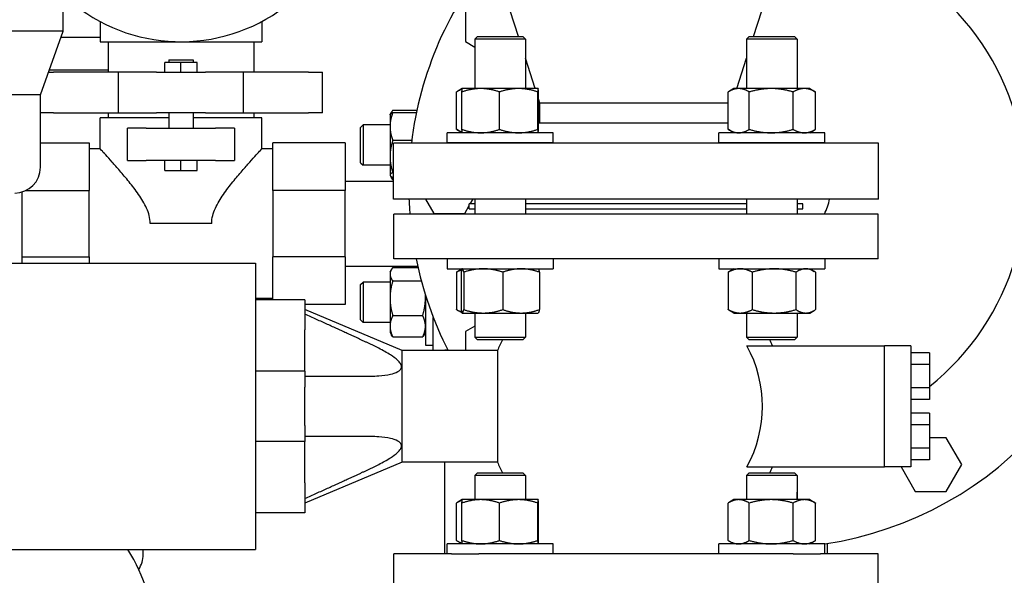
# Model space of a CAD drawing. Header units: inches. Extents: x 24 to 1128, y -69 to 748.
# Tile 252 of 256: x 371 to 383, y 191 to 198. Entities that reach past the tile are written whole.
import ezdxf

# ---------------------------------------------------------------- set-up
doc = ezdxf.new("R2010")
doc.units = ezdxf.units.IN
doc.header["$LTSCALE"] = 32
doc.header["$MEASUREMENT"] = 0
doc.layers.add('Visible (ANSI)', color=7, linetype='Continuous', lineweight=30)

msp = doc.modelspace()

# ---------------------------------------------------------------- linework, layer by layer
at = {"layer": 'Visible (ANSI)'}
for p, q in [((371.32331, 197.78961), (371.32331, 201.80961)), ((376.95263, 197.72245), (376.65563, 198.65056)), ((379.85864, 197.72245), (380.15563, 198.65056)), ((376.29557, 198.04343), (376.29557, 197.66007)), ((371.77863, 197.90867), (371.77863, 197.65767)), ((373.77863, 197.90867), (373.77863, 197.65767)), ((371.32331, 197.78961), (365.98331, 197.78961)), ((371.04081, 196.99961), (371.32331, 197.78961)), ((371.77863, 197.70867), (371.29436, 197.70867)), ((371.77863, 197.65767), (373.77863, 197.65767)), ((371.87863, 197.65767), (371.87863, 197.27997)), ((373.67863, 197.65767), (373.67863, 197.27997)), ((376.29557, 197.66007), (376.41375, 197.59183)), ((376.44505, 197.72245), (376.41375, 197.69115)), ((377.03875, 197.69115), (376.41375, 197.69115)), ((376.41375, 197.69115), (376.41375, 197.07925)), ((376.44505, 197.72245), (377.00745, 197.72245)), ((377.00745, 197.72245), (377.03875, 197.69115)), ((377.03875, 197.69115), (377.03875, 197.07925)), ((379.80381, 197.72245), (379.77251, 197.69115)), ((380.39751, 197.69115), (379.77251, 197.69115)), ((379.77251, 197.69115), (379.77251, 197.07925)), ((379.80381, 197.72245), (380.36621, 197.72245)), ((380.36621, 197.72245), (380.39751, 197.69115)), ((380.39751, 197.69115), (380.39751, 197.07925)), ((372.77863, 197.39997), (372.57863, 197.39997)), ((372.57863, 197.27997), (372.57863, 197.39997)), ((372.62863, 197.43597), (372.92863, 197.43597)), ((372.62863, 197.43597), (372.62863, 197.39997)), ((372.97863, 197.39997), (372.77863, 197.39997)), ((372.77863, 197.27997), (372.77863, 197.39997)), ((372.92863, 197.43597), (372.92863, 197.39997)), ((372.97863, 197.27997), (372.97863, 197.39997)), ((377.15845, 197.07925), (377.03875, 197.4533)), ((379.65281, 197.07925), (379.77251, 197.4533)), ((371.14106, 197.27997), (371.20183, 197.27997)), ((371.87863, 197.30867), (371.15132, 197.30867)), ((372.00592, 197.27997), (371.20183, 197.27997)), ((372.47657, 197.27997), (372.00592, 197.27997)), ((372.00592, 196.77997), (372.00592, 197.27997)), ((372.47657, 197.27997), (373.08069, 197.27997)), ((373.55135, 197.27997), (373.08069, 197.27997)), ((374.35544, 197.27997), (373.55135, 197.27997)), ((373.55135, 196.77997), (373.55135, 197.27997)), ((374.35544, 197.27997), (374.52863, 197.27997)), ((374.52863, 196.77997), (374.52863, 197.27997)), ((371.04081, 196.99961), (366.26581, 196.99961)), ((371.04081, 196.10561), (371.04081, 196.99961)), ((376.18507, 196.57412), (376.18507, 197.03738)), ((376.25744, 197.07921), (376.19015, 197.04036)), ((376.25299, 196.57412), (376.25299, 197.03738)), ((376.2575, 197.07925), (376.25744, 197.07921)), ((376.48504, 197.07925), (376.2575, 197.07925)), ((376.95372, 197.07925), (376.48504, 197.07925)), ((376.71709, 196.57412), (376.71709, 197.03738)), ((377.19494, 197.07925), (376.95372, 197.07925)), ((377.19035, 196.57412), (377.19035, 197.03738)), ((377.195, 197.07925), (377.19494, 197.07925)), ((377.195, 197.07925), (377.19507, 197.07921)), ((377.19952, 196.57412), (377.19952, 197.03738)), ((379.54382, 196.57412), (379.54382, 197.03738)), ((379.61626, 197.07925), (379.54891, 197.04036)), ((379.67515, 197.07925), (379.61626, 197.07925)), ((380.07707, 197.07925), (379.67515, 197.07925)), ((379.80648, 196.57412), (379.80648, 197.03738)), ((380.48693, 197.07925), (380.07707, 197.07925)), ((380.34766, 196.57412), (380.34766, 197.03738)), ((380.55376, 197.07925), (380.48693, 197.07925)), ((380.55376, 197.07925), (380.62111, 197.04036)), ((380.6262, 196.57412), (380.6262, 197.03738)), ((377.21563, 196.90056), (377.19952, 196.95091)), ((379.54382, 196.90056), (377.21563, 196.90056)), ((377.21563, 196.65306), (377.21563, 196.90056)), ((371.20183, 196.77997), (371.04081, 196.77997)), ((371.20183, 196.77997), (372.00592, 196.77997)), ((371.87863, 196.77997), (371.87863, 196.71867)), ((372.00592, 196.77997), (372.47657, 196.77997)), ((373.08069, 196.77997), (372.47657, 196.77997)), ((372.62863, 196.77997), (372.62863, 196.58767)), ((372.92863, 196.77997), (372.92863, 196.58767)), ((373.08069, 196.77997), (373.55135, 196.77997)), ((373.55135, 196.77997), (374.35544, 196.77997)), ((373.67863, 196.77997), (373.67863, 196.71867)), ((374.52863, 196.77997), (374.35544, 196.77997)), ((375.36363, 196.75594), (375.36564, 196.75942)), ((375.36363, 196.75594), (375.36363, 196.61068)), ((375.36564, 196.75942), (375.381, 196.78602)), ((375.39713, 196.80997), (375.69626, 196.80997)), ((375.39713, 196.7818), (375.69027, 196.7818)), ((372.62863, 196.71867), (371.77863, 196.71867)), ((371.77863, 196.33367), (371.77863, 196.71867)), ((373.77863, 196.71867), (372.92863, 196.71867)), ((373.77863, 196.33367), (373.77863, 196.71867)), ((374.99863, 196.59964), (375.02993, 196.63094)), ((375.02993, 196.63094), (375.02993, 196.13094)), ((375.36363, 196.63094), (375.02993, 196.63094)), ((379.54382, 196.65306), (377.19952, 196.65306)), ((372.34967, 196.58767), (372.11605, 196.58767)), ((372.11605, 196.18767), (372.11605, 196.58767)), ((372.34967, 196.58767), (372.77863, 196.58767)), ((372.77863, 196.58767), (373.2076, 196.58767)), ((373.44121, 196.58767), (373.2076, 196.58767)), ((373.44121, 196.58767), (373.44121, 196.18767)), ((374.99863, 196.16224), (374.99863, 196.59964)), ((375.36363, 196.61068), (375.36363, 196.23913)), ((377.3825, 196.53225), (376.07, 196.53225)), ((376.07, 196.41025), (376.07, 196.53225)), ((376.25744, 196.53229), (376.19015, 196.57113)), ((376.2575, 196.53225), (376.25744, 196.53229)), ((377.195, 196.53225), (377.19507, 196.53229)), ((377.3825, 196.41025), (377.3825, 196.53225)), ((380.74126, 196.53225), (379.42876, 196.53225)), ((379.42876, 196.41025), (379.42876, 196.53225)), ((379.61626, 196.53225), (379.54891, 196.57113)), ((380.55376, 196.53225), (380.62111, 196.57113)), ((380.74126, 196.41025), (380.74126, 196.53225)), ((371.04081, 196.40867), (371.64183, 196.40867)), ((371.64183, 196.40867), (371.64183, 195.81796)), ((373.91543, 195.81796), (373.91543, 196.40867)), ((374.80863, 196.40867), (373.91543, 196.40867)), ((374.80863, 196.40867), (374.80863, 195.81796)), ((375.39713, 196.43956), (375.63247, 196.43956)), ((381.40563, 196.40306), (375.40563, 196.40306)), ((375.40563, 195.71306), (375.40563, 196.40306)), ((376.07, 196.41025), (377.3825, 196.41025)), ((376.41375, 196.41025), (376.41375, 196.40306)), ((377.03875, 196.41025), (377.03875, 196.40306)), ((379.42876, 196.41025), (380.74126, 196.41025)), ((379.77251, 196.41025), (379.77251, 196.40306)), ((380.39751, 196.41025), (380.39751, 196.40306)), ((381.40563, 195.71306), (381.40563, 196.40306)), ((371.77863, 196.33367), (371.64183, 196.33367)), ((373.91543, 196.33367), (373.77863, 196.33367)), ((372.11605, 196.18767), (372.34967, 196.18767)), ((372.77863, 196.18767), (372.34967, 196.18767)), ((372.57863, 196.06767), (372.57863, 196.18767)), ((372.77863, 196.06767), (372.77863, 196.18767)), ((373.2076, 196.18767), (372.77863, 196.18767)), ((372.97863, 196.06767), (372.97863, 196.18767)), ((373.2076, 196.18767), (373.44121, 196.18767)), ((374.99863, 196.16224), (375.02993, 196.13094)), ((375.36363, 196.23913), (375.36363, 196.00939)), ((372.57863, 196.06767), (372.77863, 196.06767)), ((372.77863, 196.06767), (372.97863, 196.06767)), ((375.36363, 196.13094), (375.02993, 196.13094)), ((375.39713, 196.0387), (375.40563, 196.0387)), ((374.80863, 195.93367), (375.40563, 195.93367)), ((375.36363, 196.00939), (375.36363, 196.00594)), ((375.36363, 196.00594), (375.36564, 196.00246)), ((375.36564, 196.00246), (375.381, 195.97586)), ((375.39713, 195.98009), (375.40563, 195.98009)), ((375.39713, 195.95191), (375.40563, 195.95191)), ((370.81674, 194.92126), (370.81674, 195.8018)), ((370.85837, 195.81796), (371.64183, 195.81796)), ((371.64183, 194.99938), (371.64183, 195.81796)), ((374.80863, 195.81796), (373.91543, 195.81796)), ((373.91543, 195.81796), (373.91543, 194.99938)), ((374.80863, 194.99938), (374.80863, 195.81796)), ((381.40563, 195.71306), (375.40563, 195.71306)), ((375.80113, 195.71306), (375.90406, 195.53479)), ((376.3557, 195.65306), (376.39034, 195.71306)), ((376.41375, 195.71306), (376.41375, 195.52757)), ((377.03875, 195.71306), (377.03875, 195.52757)), ((379.77251, 195.71306), (379.77251, 195.52757)), ((380.39751, 195.71306), (380.39751, 195.52757)), ((375.90406, 195.53479), (376.28742, 195.53479)), ((376.28742, 195.53479), (376.34313, 195.63129)), ((376.41375, 195.65306), (376.34313, 195.65306)), ((376.34313, 195.59056), (376.34313, 195.65306)), ((376.34313, 195.59056), (376.41375, 195.59056)), ((379.77251, 195.65306), (377.03875, 195.65306)), ((377.03875, 195.59056), (379.77251, 195.59056)), ((380.46813, 195.65306), (380.39751, 195.65306)), ((380.39751, 195.59056), (380.46813, 195.59056)), ((380.46813, 195.59056), (380.46813, 195.65306)), ((381.4017, 195.52757), (375.40957, 195.52757)), ((375.40957, 194.97245), (375.40957, 195.52757)), ((381.4017, 194.97245), (381.4017, 195.52757)), ((373.1586, 195.40867), (372.39867, 195.40867)), ((370.81674, 194.99938), (371.64183, 194.99938)), ((371.64183, 194.99938), (371.64183, 194.92126)), ((374.80863, 194.99938), (373.91543, 194.99938)), ((373.91543, 194.46851), (373.91543, 194.99938)), ((374.80863, 194.99938), (374.80863, 194.40867)), ((376.12555, 194.97245), (375.40957, 194.97245)), ((376.07, 194.97245), (376.07, 194.85045)), ((376.46203, 194.97245), (376.12555, 194.97245)), ((380.34924, 194.97245), (376.46203, 194.97245)), ((377.3825, 194.97245), (377.3825, 194.85045)), ((379.42876, 194.97245), (379.42876, 194.85045)), ((380.68572, 194.97245), (380.34924, 194.97245)), ((381.4017, 194.97245), (380.68572, 194.97245)), ((380.74126, 194.97245), (380.74126, 194.85045)), ((370.55131, 194.92126), (373.70091, 194.92126)), ((373.70091, 194.92126), (373.70091, 191.37796)), ((374.80863, 194.88367), (375.7051, 194.88367)), ((375.36363, 194.8114), (375.381, 194.84148)), ((375.36363, 194.8114), (375.36363, 194.78355)), ((375.39713, 194.86542), (375.70925, 194.86542)), ((376.07, 194.85045), (377.3825, 194.85045)), ((376.18597, 194.80858), (376.18597, 194.34532)), ((376.25666, 194.84996), (376.20221, 194.81853)), ((376.2421, 194.80858), (376.2421, 194.34532)), ((376.2575, 194.85045), (376.25666, 194.84996)), ((376.27461, 194.80858), (376.27461, 194.34532)), ((376.75876, 194.80858), (376.75876, 194.34532)), ((377.195, 194.85045), (377.19585, 194.84996)), ((377.21041, 194.80858), (377.21041, 194.34532)), ((379.42876, 194.85045), (380.74126, 194.85045)), ((379.54472, 194.80858), (379.54472, 194.34532)), ((379.61626, 194.85045), (379.56097, 194.81853)), ((379.84302, 194.80858), (379.84302, 194.34532)), ((380.38331, 194.80858), (380.38331, 194.34532)), ((380.55376, 194.85045), (380.60905, 194.81853)), ((380.6253, 194.80858), (380.6253, 194.34532)), ((374.99863, 194.6551), (375.02993, 194.6864)), ((375.02993, 194.6864), (375.02993, 194.1864)), ((375.36363, 194.6864), (375.02993, 194.6864)), ((375.36363, 194.78355), (375.36363, 194.48716)), ((375.39713, 194.70167), (375.75017, 194.70167)), ((374.99863, 194.2177), (374.99863, 194.6551)), ((373.91543, 194.48367), (373.70091, 194.48367)), ((374.31114, 194.46851), (373.70091, 194.46851)), ((374.31114, 194.46851), (374.31114, 194.0945)), ((375.36363, 194.48716), (375.36363, 194.14001)), ((375.80163, 194.52551), (375.80163, 193.90515)), ((374.80863, 194.40867), (374.31114, 194.40867)), ((375.51193, 193.83859), (374.31114, 194.34843)), ((376.25666, 194.30394), (376.20221, 194.33537)), ((379.61626, 194.30345), (379.56097, 194.33537)), ((380.55376, 194.30345), (380.60905, 194.33537)), ((374.99863, 194.2177), (375.02993, 194.1864)), ((375.39713, 194.27265), (375.76814, 194.27265)), ((375.89863, 193.83859), (375.89863, 194.24913)), ((376.2575, 194.30345), (376.25666, 194.30394)), ((376.2575, 194.30345), (376.25835, 194.30345)), ((376.25835, 194.30345), (376.51668, 194.30345)), ((376.41375, 194.30345), (376.41375, 194.00375)), ((376.51668, 194.30345), (376.98459, 194.30345)), ((376.98459, 194.30345), (377.195, 194.30345)), ((377.03875, 194.30345), (377.03875, 194.00375)), ((377.195, 194.30345), (377.19585, 194.30394)), ((379.61626, 194.30345), (379.69387, 194.30345)), ((379.69387, 194.30345), (380.11317, 194.30345)), ((379.77251, 194.30345), (379.77251, 194.00375)), ((380.11317, 194.30345), (380.50431, 194.30345)), ((380.39751, 194.30345), (380.39751, 194.00375)), ((380.50431, 194.30345), (380.55376, 194.30345)), ((374.31114, 193.77954), (374.31114, 194.0945)), ((375.36363, 194.1864), (375.02993, 194.1864)), ((375.36363, 194.14001), (375.36363, 194.0614)), ((376.41375, 194.14173), (376.29563, 194.07353)), ((376.29563, 194.07353), (376.29563, 193.83859)), ((375.36363, 194.0614), (375.381, 194.03132)), ((375.39713, 194.00737), (375.76814, 194.00737)), ((375.80163, 194.0614), (375.78426, 194.03132)), ((376.41375, 194.00375), (377.03875, 194.00375)), ((376.44505, 193.97245), (376.41375, 194.00375)), ((377.00745, 193.97245), (376.44505, 193.97245)), ((377.00745, 193.97245), (377.03875, 194.00375)), ((379.77251, 194.00375), (380.39751, 194.00375)), ((379.80381, 193.97245), (379.77251, 194.00375)), ((380.36621, 193.97245), (379.80381, 193.97245)), ((380.36621, 193.97245), (380.39751, 194.00375)), ((375.51193, 192.46064), (375.51193, 193.83859)), ((376.69253, 193.83859), (375.51193, 193.83859)), ((375.51193, 192.46064), (375.51193, 193.83859)), ((375.80163, 193.90515), (375.89863, 193.90515)), ((376.04343, 193.83859), (376.04343, 193.84685)), ((376.04343, 193.84685), (376.07809, 193.84685)), ((376.69253, 193.83859), (376.69253, 192.46064)), ((379.77716, 193.89765), (381.4765, 193.89765)), ((381.80327, 193.89765), (381.4765, 193.89765)), ((381.4765, 192.40158), (381.4765, 193.89765)), ((381.80327, 193.89765), (381.80327, 192.40158)), ((374.31114, 193.58269), (374.31114, 193.77954)), ((382.03327, 193.81231), (381.80327, 193.81231)), ((382.03327, 193.81231), (382.03327, 193.66797)), ((382.03327, 193.66797), (381.80327, 193.66797)), ((382.03327, 193.66797), (382.03327, 193.37929)), ((374.31114, 193.58269), (373.70091, 193.58269)), ((374.31114, 193.58269), (374.31114, 193.38583)), ((374.31114, 192.91339), (374.31114, 193.38583)), ((382.03327, 193.37929), (381.80327, 193.37929)), ((382.03327, 193.37929), (382.03327, 193.23495)), ((382.03327, 193.23495), (381.80327, 193.23495)), ((382.03327, 193.06427), (381.80327, 193.06427)), ((382.03327, 193.06427), (382.03327, 192.91994)), ((374.31114, 192.91339), (374.31114, 192.71654)), ((382.03327, 192.91994), (381.80327, 192.91994)), ((382.03327, 192.91994), (382.03327, 192.63126)), ((382.24231, 192.76085), (382.03327, 192.76085)), ((382.43399, 192.42885), (382.24231, 192.76085)), ((374.31114, 192.71654), (373.70091, 192.71654)), ((374.31114, 192.51969), (374.31114, 192.71654)), ((382.03327, 192.63126), (381.80327, 192.63126)), ((382.03327, 192.63126), (382.03327, 192.48692)), ((374.31114, 192.20473), (374.31114, 192.51969)), ((375.51193, 192.46064), (374.31114, 191.9508)), ((376.69253, 192.46064), (375.51193, 192.46064)), ((376.04343, 191.32678), (376.04343, 192.46064)), ((379.77716, 192.40158), (381.4765, 192.40158)), ((381.80327, 192.40158), (381.4765, 192.40158)), ((381.68302, 192.40158), (381.85895, 192.09685)), ((382.03327, 192.48692), (381.80327, 192.48692)), ((382.24231, 192.09685), (382.43399, 192.42885)), ((376.44505, 192.32678), (376.41375, 192.29548)), ((377.03875, 192.29548), (376.41375, 192.29548)), ((376.41375, 192.29548), (376.41375, 191.99578)), ((376.44505, 192.32678), (377.00745, 192.32678)), ((377.00745, 192.32678), (377.03875, 192.29548)), ((377.03875, 192.29548), (377.03875, 191.99578)), ((379.80381, 192.32678), (379.77251, 192.29548)), ((380.39751, 192.29548), (379.77251, 192.29548)), ((379.77251, 192.29548), (379.77251, 191.99578)), ((379.80381, 192.32678), (380.36621, 192.32678)), ((380.36621, 192.32678), (380.39751, 192.29548)), ((380.39751, 192.29548), (380.39751, 191.99578)), ((374.31114, 192.20473), (374.31114, 191.83072)), ((380.39769, 192.08864), (380.39751, 192.08874)), ((380.39769, 191.99578), (380.39769, 192.08864)), ((381.85895, 192.09685), (382.24231, 192.09685)), ((376.18507, 191.49065), (376.18507, 191.95391)), ((376.25744, 191.99574), (376.19015, 191.9569)), ((376.25299, 191.49065), (376.25299, 191.95391)), ((376.2575, 191.99578), (376.25744, 191.99574)), ((376.48504, 191.99578), (376.2575, 191.99578)), ((376.95372, 191.99578), (376.48504, 191.99578)), ((376.71709, 191.49065), (376.71709, 191.95391)), ((377.19494, 191.99578), (376.95372, 191.99578)), ((377.19035, 191.49065), (377.19035, 191.95391)), ((377.195, 191.99578), (377.19494, 191.99578)), ((377.195, 191.99578), (377.19507, 191.99574)), ((377.19952, 191.49065), (377.19952, 191.95391)), ((379.54382, 191.49065), (379.54382, 191.95391)), ((379.61626, 191.99578), (379.54891, 191.9569)), ((379.67515, 191.99578), (379.61626, 191.99578)), ((380.07707, 191.99578), (379.67515, 191.99578)), ((379.80648, 191.49065), (379.80648, 191.95391)), ((380.48693, 191.99578), (380.07707, 191.99578)), ((380.34766, 191.49065), (380.34766, 191.95391)), ((380.55376, 191.99578), (380.48693, 191.99578)), ((380.55376, 191.99578), (380.62111, 191.9569)), ((380.6262, 191.49065), (380.6262, 191.95391)), ((374.31114, 191.83072), (373.70091, 191.83072)), ((377.3825, 191.44878), (376.07, 191.44878)), ((376.07, 191.32678), (376.07, 191.44878)), ((376.25744, 191.44882), (376.19015, 191.48766)), ((376.2575, 191.44878), (376.25744, 191.44882)), ((377.195, 191.44878), (377.19507, 191.44882)), ((377.3825, 191.32678), (377.3825, 191.44878)), ((380.74126, 191.44878), (379.42876, 191.44878)), ((379.42876, 191.32678), (379.42876, 191.44878)), ((379.61626, 191.44878), (379.54891, 191.48766)), ((380.55376, 191.44878), (380.62111, 191.48766)), ((380.74126, 191.32678), (380.74126, 191.44878)), ((380.76783, 191.45235), (380.76783, 191.32678)), ((370.55131, 191.37796), (373.70091, 191.37796)), ((372.31174, 191.31767), (372.31174, 191.37796)), ((376.12555, 191.32678), (375.40957, 191.32678)), ((375.40957, 190.77166), (375.40957, 191.32678)), ((376.12555, 191.32678), (376.46203, 191.32678)), ((380.34924, 191.32678), (376.46203, 191.32678)), ((380.34924, 191.32678), (380.68572, 191.32678)), ((381.4017, 191.32678), (380.68572, 191.32678)), ((381.4017, 190.77166), (381.4017, 191.32678))]:
    msp.add_line(p, q, dxfattribs=at)
for centre, radius, start, end in [((372.77863, 199.78367), 2.125, 226.775516, 100.359541), ((380.06563, 195.86685), 4.47, 278.693422, 80.031067), ((380.06563, 195.86685), 3.159, 308.525823, 88.367421), ((380.06563, 195.86685), 4.47, 139.717295, 173.110378), ((380.06563, 195.86685), 3.159, 157.167578, 157.431259), ((380.06563, 195.86685), 0.75, 45.638596, 46.429779), ((370.72281, 196.10561), 0.318, 270, 0), ((380.06563, 195.86685), 4.47, 181.971673, 184.353081), ((380.06563, 195.86685), 0.75, 333.103579, 348.167213), ((380.06563, 195.86685), 4.47, 191.542223, 206.984509), ((378.40563, 193.14961), 1.84646, 153.536411, 158.09095), ((378.40563, 193.14961), 1.84646, 23.898476, 26.463589), ((378.40563, 193.14961), 1.56226, 331.39201, 28.60799), ((380.06563, 195.86685), 3.159, 303.371091, 303.57711), ((378.40563, 193.14961), 1.84646, 201.90905, 206.463589), ((378.40563, 193.14961), 1.84646, 333.536411, 336.101524), ((370.44174, 190.292), 2, 0, 32.886785), ((371.98074, 191.31767), 0.331, 326.251878, 0)]:
    msp.add_arc(centre, radius, start, end, dxfattribs=at)
for points, weights in [([(376.25544, 197.0697), (376.22217, 197.05946), (376.18507, 197.03738)], [1.01895290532, 1.01965956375, 1]), ([(376.48504, 197.07925), (376.37734, 197.07925), (376.25299, 197.03738)], [1, 1.0379548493, 1]), ([(376.25299, 197.03738), (376.25537, 197.07802), (376.25744, 197.07921)], [1, 1.03679753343, 1.00224405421]), ([(376.71709, 197.03738), (376.59273, 197.07925), (376.48504, 197.07925)], [1, 1.0379548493, 1]), ([(376.95372, 197.07925), (376.8439, 197.07925), (376.71709, 197.03738)], [1, 1.0379548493, 1]), ([(377.19035, 197.03738), (377.06354, 197.07925), (376.95372, 197.07925)], [1, 1.0379548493, 1]), ([(377.19494, 197.07925), (377.19281, 197.07925), (377.19035, 197.03738)], [1, 1.0379548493, 1]), ([(377.19952, 197.03738), (377.19706, 197.07925), (377.19494, 197.07925)], [1, 1.0379548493, 1]), ([(379.67515, 197.07925), (379.6142, 197.07925), (379.54382, 197.03738)], [1, 1.0379548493, 1]), ([(379.80648, 197.03738), (379.7361, 197.07925), (379.67515, 197.07925)], [1, 1.0379548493, 1]), ([(380.07707, 197.07925), (379.95149, 197.07925), (379.80648, 197.03738)], [1, 1.0379548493, 1]), ([(380.34766, 197.03738), (380.20265, 197.07925), (380.07707, 197.07925)], [1, 1.0379548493, 1]), ([(380.48693, 197.07925), (380.4223, 197.07925), (380.34766, 197.03738)], [1, 1.0379548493, 1]), ([(380.6262, 197.03738), (380.55157, 197.07925), (380.48693, 197.07925)], [1, 1.0379548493, 1]), ([(380.62111, 197.04036), (380.62364, 197.0389), (380.6262, 197.03738)], [1.00256693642, 1.00133007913, 1]), ([(375.39713, 196.7818), (375.36363, 196.69009), (375.36363, 196.61068)], [1, 1.0379548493, 1]), ([(375.36564, 196.75942), (375.37167, 196.76986), (375.39713, 196.7818)], [1.0141098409, 1.02858857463, 1]), ([(375.39713, 196.80997), (375.37947, 196.78683), (375.37127, 196.76609)], [1, 1.01965956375, 1.01895290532]), ([(375.36363, 196.61068), (375.36363, 196.53126), (375.39713, 196.43956)], [1, 1.0379548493, 1]), ([(376.18507, 196.57412), (376.22217, 196.55204), (376.25544, 196.5418)], [1, 1.01965956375, 1.01895290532]), ([(376.25744, 196.53229), (376.25537, 196.53348), (376.25299, 196.57412)], [1.00224405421, 1.03679753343, 1]), ([(376.25299, 196.57412), (376.37734, 196.53225), (376.48504, 196.53225)], [1, 1.0379548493, 1]), ([(376.48504, 196.53225), (376.59273, 196.53225), (376.71709, 196.57412)], [1, 1.0379548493, 1]), ([(376.71709, 196.57412), (376.8439, 196.53225), (376.95372, 196.53225)], [1, 1.0379548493, 1]), ([(376.95372, 196.53225), (377.06354, 196.53225), (377.19035, 196.57412)], [1, 1.0379548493, 1]), ([(377.19035, 196.57412), (377.19281, 196.53225), (377.19494, 196.53225)], [1, 1.0379548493, 1]), ([(377.19494, 196.53225), (377.19706, 196.53225), (377.19952, 196.57412)], [1, 1.0379548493, 1]), ([(379.54382, 196.57412), (379.6142, 196.53225), (379.67515, 196.53225)], [1, 1.0379548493, 1]), ([(379.67515, 196.53225), (379.7361, 196.53225), (379.80648, 196.57412)], [1, 1.0379548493, 1]), ([(379.80648, 196.57412), (379.95149, 196.53225), (380.07707, 196.53225)], [1, 1.0379548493, 1]), ([(380.07707, 196.53225), (380.20265, 196.53225), (380.34766, 196.57412)], [1, 1.0379548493, 1]), ([(380.34766, 196.57412), (380.4223, 196.53225), (380.48693, 196.53225)], [1, 1.0379548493, 1]), ([(380.48693, 196.53225), (380.55157, 196.53225), (380.6262, 196.57412)], [1, 1.0379548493, 1]), ([(380.6262, 196.57412), (380.62364, 196.5726), (380.62111, 196.57113)], [1, 1.00133007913, 1.00256693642]), ([(375.39713, 196.43956), (375.36363, 196.33215), (375.36363, 196.23913)], [1, 1.0379548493, 1]), ([(375.36363, 196.23913), (375.36363, 196.14611), (375.39713, 196.0387)], [1, 1.0379548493, 1]), ([(375.39713, 196.0387), (375.36363, 196.02299), (375.36363, 196.00939)], [1, 1.0379548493, 1]), ([(375.36363, 196.00939), (375.36363, 195.99579), (375.39713, 195.98009)], [1, 1.0379548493, 1]), ([(375.39713, 195.95191), (375.38768, 195.96429), (375.381, 195.97586)], [1, 1.01041754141, 1.01511643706]), ([(375.38195, 195.98808), (375.38834, 195.97056), (375.39713, 195.95191)], [1.01442793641, 1.00968562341, 1]), ([(375.39713, 194.86542), (375.36363, 194.82155), (375.36363, 194.78355)], [1, 1.0379548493, 1]), ([(376.24896, 194.8358), (376.2189, 194.82583), (376.18597, 194.80858)], [1.01826345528, 1.01529648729, 1]), ([(376.18597, 194.80858), (376.19422, 194.81391), (376.20221, 194.81853)], [1, 1.00467764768, 1.00820232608]), ([(376.25835, 194.85045), (376.25081, 194.85045), (376.2421, 194.80858)], [1, 1.0379548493, 1]), ([(376.27461, 194.80858), (376.26589, 194.85045), (376.25835, 194.85045)], [1, 1.0379548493, 1]), ([(376.51668, 194.85045), (376.40434, 194.85045), (376.27461, 194.80858)], [1, 1.0379548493, 1]), ([(376.75876, 194.80858), (376.62903, 194.85045), (376.51668, 194.85045)], [1, 1.0379548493, 1]), ([(376.98459, 194.85045), (376.87978, 194.85045), (376.75876, 194.80858)], [1, 1.0379548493, 1]), ([(377.21041, 194.80858), (377.08939, 194.85045), (376.98459, 194.85045)], [1, 1.0379548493, 1]), ([(377.19585, 194.84996), (377.20262, 194.84605), (377.21041, 194.80858)], [1.00734393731, 1.03383587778, 1]), ([(379.69387, 194.85045), (379.62465, 194.85045), (379.54472, 194.80858)], [1, 1.0379548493, 1]), ([(379.54472, 194.80858), (379.55298, 194.81391), (379.56097, 194.81853)], [1, 1.00467764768, 1.00820232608]), ([(379.84302, 194.80858), (379.76309, 194.85045), (379.69387, 194.85045)], [1, 1.0379548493, 1]), ([(380.11317, 194.85045), (379.98779, 194.85045), (379.84302, 194.80858)], [1, 1.0379548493, 1]), ([(380.38331, 194.80858), (380.23854, 194.85045), (380.11317, 194.85045)], [1, 1.0379548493, 1]), ([(380.50431, 194.85045), (380.44815, 194.85045), (380.38331, 194.80858)], [1, 1.0379548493, 1]), ([(380.6253, 194.80858), (380.56046, 194.85045), (380.50431, 194.85045)], [1, 1.0379548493, 1]), ([(375.36363, 194.78355), (375.36363, 194.74555), (375.39713, 194.70167)], [1, 1.0379548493, 1]), ([(375.39713, 194.70167), (375.36363, 194.58672), (375.36363, 194.48716)], [1, 1.0379548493, 1]), ([(375.36363, 194.48716), (375.36363, 194.3876), (375.39713, 194.27265)], [1, 1.0379548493, 1]), ([(375.76814, 194.27265), (375.80163, 194.3876), (375.80163, 194.48716)], [1, 1.0379548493, 1]), ([(375.80163, 194.48716), (375.80163, 194.50856), (375.80019, 194.5301)], [1, 1.00792138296, 1.01253629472]), ([(376.18597, 194.34532), (376.2189, 194.32807), (376.24896, 194.3181)], [1, 1.01529648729, 1.01826345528]), ([(376.20221, 194.33537), (376.19422, 194.33999), (376.18597, 194.34532)], [1.00820232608, 1.00467764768, 1]), ([(376.2421, 194.34532), (376.25081, 194.30345), (376.25835, 194.30345)], [1, 1.0379548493, 1]), ([(376.25835, 194.30345), (376.26589, 194.30345), (376.27461, 194.34532)], [1, 1.0379548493, 1]), ([(376.27461, 194.34532), (376.40434, 194.30345), (376.51668, 194.30345)], [1, 1.0379548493, 1]), ([(376.51668, 194.30345), (376.62903, 194.30345), (376.75876, 194.34532)], [1, 1.0379548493, 1]), ([(376.75876, 194.34532), (376.87978, 194.30345), (376.98459, 194.30345)], [1, 1.0379548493, 1]), ([(376.98459, 194.30345), (377.08939, 194.30345), (377.21041, 194.34532)], [1, 1.0379548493, 1]), ([(377.21041, 194.34532), (377.20262, 194.30784), (377.19585, 194.30394)], [1, 1.03383587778, 1.00734393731]), ([(379.56097, 194.33537), (379.55298, 194.33999), (379.54472, 194.34532)], [1.00820232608, 1.00467764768, 1]), ([(379.54472, 194.34532), (379.62465, 194.30345), (379.69387, 194.30345)], [1, 1.0379548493, 1]), ([(379.69387, 194.30345), (379.76309, 194.30345), (379.84302, 194.34532)], [1, 1.0379548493, 1]), ([(379.84302, 194.34532), (379.98779, 194.30345), (380.11317, 194.30345)], [1, 1.0379548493, 1]), ([(380.11317, 194.30345), (380.23854, 194.30345), (380.38331, 194.34532)], [1, 1.0379548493, 1]), ([(380.38331, 194.34532), (380.44815, 194.30345), (380.50431, 194.30345)], [1, 1.0379548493, 1]), ([(380.50431, 194.30345), (380.56046, 194.30345), (380.6253, 194.34532)], [1, 1.0379548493, 1]), ([(375.12332, 193.91733), (374.7963, 194.07178), (374.31114, 194.2886)], [1.02644093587, 1.03131527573, 1.00231855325]), ([(375.39713, 194.27265), (375.36363, 194.20157), (375.36363, 194.14001)], [1, 1.0379548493, 1]), ([(375.80163, 194.14001), (375.80163, 194.20157), (375.76814, 194.27265)], [1, 1.0379548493, 1]), ([(375.36363, 194.14001), (375.36363, 194.07845), (375.39713, 194.00737)], [1, 1.0379548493, 1]), ([(375.76814, 194.00737), (375.80163, 194.07845), (375.80163, 194.14001)], [1, 1.0379548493, 1]), ([(375.39713, 194.00737), (375.38768, 194.01974), (375.381, 194.03132)], [1, 1.01041754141, 1.01511643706]), ([(375.78426, 194.03132), (375.77758, 194.01974), (375.76814, 194.00737)], [1.01511643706, 1.01041754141, 1]), ([(374.31114, 193.52363), (374.7963, 193.52363), (375.12332, 193.52363)], [1.00231855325, 1.03131527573, 1.02644093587]), ([(375.12332, 192.7756), (374.7963, 192.7756), (374.31114, 192.7756)], [1.02644093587, 1.03131527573, 1.00231855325]), ([(374.31114, 192.01063), (374.7963, 192.22745), (375.12332, 192.3819)], [1.00231855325, 1.03131527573, 1.02644093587]), ([(376.25544, 191.98623), (376.22217, 191.97599), (376.18507, 191.95391)], [1.01895290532, 1.01965956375, 1]), ([(376.48504, 191.99578), (376.37734, 191.99578), (376.25299, 191.95391)], [1, 1.0379548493, 1]), ([(376.25299, 191.95391), (376.25537, 191.99455), (376.25744, 191.99574)], [1, 1.03679753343, 1.00224405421]), ([(376.71709, 191.95391), (376.59273, 191.99578), (376.48504, 191.99578)], [1, 1.0379548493, 1]), ([(376.95372, 191.99578), (376.8439, 191.99578), (376.71709, 191.95391)], [1, 1.0379548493, 1]), ([(377.19035, 191.95391), (377.06354, 191.99578), (376.95372, 191.99578)], [1, 1.0379548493, 1]), ([(377.19494, 191.99578), (377.19281, 191.99578), (377.19035, 191.95391)], [1, 1.0379548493, 1]), ([(377.19952, 191.95391), (377.19706, 191.99578), (377.19494, 191.99578)], [1, 1.0379548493, 1]), ([(379.67515, 191.99578), (379.6142, 191.99578), (379.54382, 191.95391)], [1, 1.0379548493, 1]), ([(379.80648, 191.95391), (379.7361, 191.99578), (379.67515, 191.99578)], [1, 1.0379548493, 1]), ([(380.07707, 191.99578), (379.95149, 191.99578), (379.80648, 191.95391)], [1, 1.0379548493, 1]), ([(380.34766, 191.95391), (380.20265, 191.99578), (380.07707, 191.99578)], [1, 1.0379548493, 1]), ([(380.48693, 191.99578), (380.4223, 191.99578), (380.34766, 191.95391)], [1, 1.0379548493, 1]), ([(380.6262, 191.95391), (380.55157, 191.99578), (380.48693, 191.99578)], [1, 1.0379548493, 1]), ([(380.62111, 191.9569), (380.62364, 191.95543), (380.6262, 191.95391)], [1.00256693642, 1.00133007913, 1]), ([(376.18507, 191.49065), (376.22217, 191.46857), (376.25544, 191.45833)], [1, 1.01965956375, 1.01895290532]), ([(376.25744, 191.44882), (376.25537, 191.45001), (376.25299, 191.49065)], [1.00224405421, 1.03679753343, 1]), ([(376.25299, 191.49065), (376.37734, 191.44878), (376.48504, 191.44878)], [1, 1.0379548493, 1]), ([(376.48504, 191.44878), (376.59273, 191.44878), (376.71709, 191.49065)], [1, 1.0379548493, 1]), ([(376.71709, 191.49065), (376.8439, 191.44878), (376.95372, 191.44878)], [1, 1.0379548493, 1]), ([(376.95372, 191.44878), (377.06354, 191.44878), (377.19035, 191.49065)], [1, 1.0379548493, 1]), ([(377.19035, 191.49065), (377.19281, 191.44878), (377.19494, 191.44878)], [1, 1.0379548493, 1]), ([(377.19494, 191.44878), (377.19706, 191.44878), (377.19952, 191.49065)], [1, 1.0379548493, 1]), ([(379.54382, 191.49065), (379.6142, 191.44878), (379.67515, 191.44878)], [1, 1.0379548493, 1]), ([(379.67515, 191.44878), (379.7361, 191.44878), (379.80648, 191.49065)], [1, 1.0379548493, 1]), ([(379.80648, 191.49065), (379.95149, 191.44878), (380.07707, 191.44878)], [1, 1.0379548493, 1]), ([(380.07707, 191.44878), (380.20265, 191.44878), (380.34766, 191.49065)], [1, 1.0379548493, 1]), ([(380.34766, 191.49065), (380.4223, 191.44878), (380.48693, 191.44878)], [1, 1.0379548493, 1]), ([(380.48693, 191.44878), (380.55157, 191.44878), (380.6262, 191.49065)], [1, 1.0379548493, 1]), ([(380.6262, 191.49065), (380.62364, 191.48913), (380.62111, 191.48766)], [1, 1.00133007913, 1.00256693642])]:
    msp.add_rational_spline(points, weights, degree=2, dxfattribs=at)
for points, knots in [([(372.39867, 195.40867), (372.39867, 195.47767), (372.38015, 195.53991), (372.32693, 195.65862), (372.29216, 195.71501), (372.21699, 195.82416), (372.17661, 195.87654), (372.09724, 195.97504), (372.0582, 196.02112), (371.9895, 196.10056), (371.95706, 196.13725), (371.89762, 196.20367), (371.87064, 196.23339), (371.82601, 196.28229), (371.80832, 196.3015), (371.78463, 196.3272), (371.77863, 196.33367), (371.77863, 196.33367)], [0, 0, 0, 0, 0.5258043, 0.5258043, 1.0516086, 1.0516086, 1.57741289, 1.57741289, 2.10321719, 2.10321719, 2.58092033, 2.58092033, 3.05862347, 3.05862347, 3.53632661, 3.53632661, 4.01402975, 4.01402975, 4.01402975, 4.01402975]), ([(373.1586, 195.40867), (373.1586, 195.47767), (373.17711, 195.53991), (373.23033, 195.65862), (373.26511, 195.71501), (373.34028, 195.82416), (373.38065, 195.87654), (373.46003, 195.97504), (373.49907, 196.02112), (373.56777, 196.10056), (373.60021, 196.13725), (373.65964, 196.20367), (373.68662, 196.23339), (373.73125, 196.28229), (373.74894, 196.3015), (373.77264, 196.3272), (373.77863, 196.33367), (373.77863, 196.33367)], [-16.056119, -16.056119, -16.056119, -16.056119, -15.5303147, -15.5303147, -15.0045104, -15.0045104, -14.4787061, -14.4787061, -13.95290181, -13.95290181, -13.47519867, -13.47519867, -12.99749553, -12.99749553, -12.51979239, -12.51979239, -12.04208925, -12.04208925, -12.04208925, -12.04208925]), ([(375.12332, 193.52363), (375.15771, 193.52362), (375.19164, 193.52463), (375.27555, 193.53013), (375.32439, 193.5361), (375.40077, 193.55351), (375.4339, 193.56376), (375.47267, 193.58585), (375.48373, 193.59429), (375.49975, 193.61408), (375.50478, 193.62538), (375.50478, 193.65251), (375.49975, 193.66573), (375.48373, 193.69169), (375.47267, 193.70443), (375.4339, 193.74176), (375.40077, 193.76533), (375.32439, 193.81441), (375.27555, 193.84135), (375.19164, 193.88449), (375.15771, 193.9011), (375.12332, 193.91733)], [-5.86569564, -5.86569564, -5.86569564, -5.86569564, -5.59812072, -5.59812072, -5.18611433, -5.18611433, -4.8937342, -4.8937342, -4.74754414, -4.74754414, -4.60135408, -4.60135408, -4.45516402, -4.45516402, -4.30897396, -4.30897396, -4.01659384, -4.01659384, -3.60458744, -3.60458744, -3.33701253, -3.33701253, -3.33701253, -3.33701253]), ([(375.12332, 192.3819), (375.15771, 192.39813), (375.19164, 192.41474), (375.27555, 192.45788), (375.32439, 192.48482), (375.40077, 192.5339), (375.4339, 192.55747), (375.47267, 192.5948), (375.48373, 192.60754), (375.49975, 192.6335), (375.50478, 192.64672), (375.50478, 192.67385), (375.49975, 192.68515), (375.48373, 192.70494), (375.47267, 192.71338), (375.4339, 192.73547), (375.40077, 192.74572), (375.32439, 192.76313), (375.27555, 192.7691), (375.19164, 192.7746), (375.15771, 192.77561), (375.12332, 192.7756)], [-5.86569564, -5.86569564, -5.86569564, -5.86569564, -5.59812072, -5.59812072, -5.18611433, -5.18611433, -4.8937342, -4.8937342, -4.74754414, -4.74754414, -4.60135408, -4.60135408, -4.45516402, -4.45516402, -4.30897396, -4.30897396, -4.01659384, -4.01659384, -3.60458744, -3.60458744, -3.33701253, -3.33701253, -3.33701253, -3.33701253])]:
    msp.add_open_spline(points, degree=3, knots=knots, dxfattribs=at)

doc.saveas('drawing.dxf')
